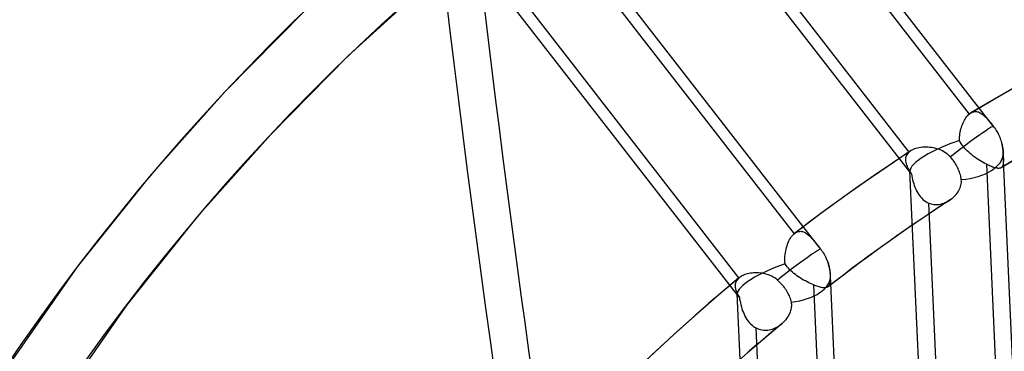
# Model space of a CAD drawing. Header units: millimetres. Extents: x -192 to 186, y -241 to 236.
# Tile 68 of 89: x -52 to -27, y 82 to 90. Entities that reach past the tile are written whole.
import ezdxf

# ---------------------------------------------------------------- set-up
doc = ezdxf.new("R2010")
doc.units = ezdxf.units.MM
doc.layers.add('MAIN-1', color=7, linetype='Continuous')
doc.layers.add('MAIN-2', color=7, linetype='Continuous')

msp = doc.modelspace()

# ---------------------------------------------------------------- linework, layer by layer
at = {"layer": 'MAIN-1'}
for p, q in [((-41.371, 91.026), (-43.429, 89.147)), ((-44.527, 90.29), (-46.546, 88.247)), ((-43.429, 89.147), (-45.389, 87.162)), ((-46.546, 88.247), (-48.468, 86.087)), ((-45.389, 87.162), (-47.257, 85.064)), ((-26.909, 86.318), (-26.91, 86.318)), ((-26.91, 86.318), (-26.91, 86.317)), ((-26.91, 86.317), (-26.91, 86.317)), ((-26.91, 86.317), (-26.91, 86.317)), ((-26.909, 86.318), (-26.909, 86.318)), ((-26.909, 86.318), (-26.909, 86.318)), ((-48.468, 86.087), (-50.29, 83.812)), ((-47.257, 85.064), (-49.028, 82.854)), ((-50.29, 83.812), (-53.028, 79.877)), ((-49.028, 82.854), (-51.691, 79.026))]:
    msp.add_line(p, q, dxfattribs=at)
for centre, major_axis, ratio, start_param, end_param in [((-0.5, -0.433), (108.018, -124.728), 0.75, 0.713724, 3.400514), ((-41, -35.507), (-104.417, 120.571), 0.75, -0.857072, 0), ((-41, -35.507), (103.763, -119.815), 0.75, 2.284521, 3.141593), ((-41, -35.507), (-104.417, 120.571), 0.75, -3.141592, -0.857072), ((23.423, 58.172), (35.819, -160.901), 0.352244, -1.924617, -1.568352), ((-41, -35.507), (103.763, -119.815), 0.75, 0, 2.284521), ((21.406, 18.538), (70.87, -81.833), 0.75, 3.141592, 3.855317), ((21.406, 18.538), (62.776, -72.488), 0.75, -3.141592, -2.427868), ((-41, -35.507), (-104.417, 120.571), 0.75, 0, 2.284521), ((-41, -35.507), (103.763, -119.815), 0.75, -3.141592, -0.857072)]:
    msp.add_ellipse(centre, major_axis=major_axis, ratio=ratio, start_param=start_param, end_param=end_param, dxfattribs=at)
at = {"layer": 'MAIN-2'}
for p, q in [((-27.108, 87.363), (-34.55, 96.953)), ((-34.332, 96.189), (-27.723, 87.672)), ((-29.2, 86.181), (-36.468, 95.547)), ((-29.24, 86.715), (-35.842, 95.224)), ((-31.515, 84.307), (-38.958, 93.898)), ((-38.754, 93.152), (-32.152, 84.644)), ((-33.568, 83.074), (-40.796, 92.388)), ((-33.547, 83.53), (-40.156, 92.047)), ((-26.055, 88.646), (-27.678, 87.705)), ((-27.723, 87.672), (-27.715, 87.679)), ((-27.715, 87.679), (-27.708, 87.685)), ((-27.708, 87.685), (-27.7, 87.69)), ((-27.7, 87.69), (-27.693, 87.696)), ((-27.693, 87.696), (-27.685, 87.701)), ((-27.685, 87.701), (-27.677, 87.706)), ((-27.677, 87.706), (-27.654, 87.718)), ((-27.654, 87.718), (-27.63, 87.728)), ((-27.63, 87.728), (-27.606, 87.735)), ((-27.606, 87.735), (-27.582, 87.739)), ((-27.582, 87.739), (-27.558, 87.74)), ((-27.558, 87.74), (-27.534, 87.739)), ((-27.534, 87.739), (-27.51, 87.735)), ((-27.51, 87.735), (-27.487, 87.728)), ((-27.487, 87.728), (-27.463, 87.719)), ((-27.463, 87.719), (-27.439, 87.707)), ((-27.439, 87.707), (-27.416, 87.693)), ((-27.416, 87.693), (-27.393, 87.677)), ((-27.393, 87.677), (-27.369, 87.659)), ((-27.891, 87.415), (-27.876, 87.451)), ((-27.876, 87.451), (-27.859, 87.485)), ((-27.859, 87.485), (-27.842, 87.518)), ((-27.842, 87.518), (-27.824, 87.549)), ((-27.824, 87.549), (-27.806, 87.578)), ((-27.806, 87.578), (-27.786, 87.605)), ((-27.786, 87.605), (-27.765, 87.63)), ((-27.765, 87.63), (-27.744, 87.652)), ((-27.744, 87.652), (-27.723, 87.672)), ((-27.369, 87.659), (-27.346, 87.64)), ((-27.346, 87.64), (-27.323, 87.618)), ((-27.323, 87.618), (-27.3, 87.595)), ((-27.3, 87.595), (-27.277, 87.57)), ((-27.277, 87.57), (-27.254, 87.544)), ((-27.254, 87.544), (-27.231, 87.517)), ((-27.231, 87.517), (-27.207, 87.488)), ((-27.207, 87.488), (-27.183, 87.458)), ((-27.183, 87.458), (-27.158, 87.427)), ((-27.158, 87.427), (-27.133, 87.395)), ((-27.954, 87.177), (-27.947, 87.219)), ((-27.947, 87.219), (-27.938, 87.26)), ((-27.938, 87.26), (-27.928, 87.3)), ((-27.928, 87.3), (-27.917, 87.339)), ((-27.917, 87.339), (-27.904, 87.378)), ((-27.904, 87.378), (-27.891, 87.415)), ((-27.133, 87.395), (-27.108, 87.363)), ((-27.108, 87.363), (-27.107, 87.362)), ((-27.107, 87.362), (-27.106, 87.36)), ((-27.106, 87.36), (-27.105, 87.359)), ((-27.105, 87.359), (-27.104, 87.358)), ((-27.104, 87.358), (-27.104, 87.357)), ((-27.104, 87.357), (-27.103, 87.356)), ((-27.103, 87.356), (-27.08, 87.325)), ((-27.08, 87.325), (-27.058, 87.294)), ((-27.058, 87.294), (-27.038, 87.263)), ((-27.038, 87.263), (-27.019, 87.231)), ((-27.019, 87.231), (-27, 87.197)), ((-27, 87.197), (-26.982, 87.161)), ((-25.286, 87.26), (-26.91, 86.317)), ((-27.965, 87.049), (-27.963, 87.092)), ((-27.965, 87.006), (-27.965, 87.049)), ((-27.945, 86.966), (-27.965, 87.006)), ((-27.963, 87.092), (-27.959, 87.135)), ((-27.959, 87.135), (-27.954, 87.177)), ((-27.921, 86.927), (-27.945, 86.966)), ((-26.982, 87.161), (-26.965, 87.125)), ((-26.965, 87.125), (-26.949, 87.089)), ((-26.949, 87.089), (-26.934, 87.052)), ((-26.934, 87.052), (-26.921, 87.016)), ((-26.921, 87.016), (-26.91, 86.981)), ((-26.91, 86.981), (-26.9, 86.945)), ((-26.9, 86.945), (-26.89, 86.908)), ((-29.202, 86.744), (-29.663, 86.437)), ((-29.263, 86.694), (-29.282, 86.671)), ((-29.24, 86.715), (-29.263, 86.694)), ((-29.234, 86.72), (-29.24, 86.715)), ((-29.228, 86.725), (-29.234, 86.72)), ((-29.221, 86.73), (-29.228, 86.725)), ((-29.215, 86.735), (-29.221, 86.73)), ((-29.208, 86.74), (-29.215, 86.735)), ((-29.202, 86.744), (-29.208, 86.74)), ((-29.172, 86.762), (-29.202, 86.744)), ((-29.139, 86.778), (-29.172, 86.762)), ((-29.104, 86.792), (-29.139, 86.778)), ((-29.068, 86.804), (-29.104, 86.792)), ((-29.029, 86.815), (-29.068, 86.804)), ((-28.988, 86.823), (-29.029, 86.815)), ((-28.947, 86.83), (-28.988, 86.823)), ((-28.904, 86.834), (-28.947, 86.83)), ((-28.86, 86.837), (-28.904, 86.834)), ((-28.815, 86.837), (-28.86, 86.837)), ((-28.769, 86.836), (-28.815, 86.837)), ((-28.724, 86.832), (-28.769, 86.836)), ((-28.678, 86.827), (-28.724, 86.832)), ((-28.632, 86.819), (-28.678, 86.827)), ((-28.587, 86.809), (-28.632, 86.819)), ((-28.542, 86.798), (-28.587, 86.809)), ((-28.499, 86.784), (-28.542, 86.798)), ((-28.456, 86.768), (-28.499, 86.784)), ((-28.414, 86.75), (-28.456, 86.768)), ((-28.373, 86.729), (-28.414, 86.75)), ((-28.334, 86.706), (-28.373, 86.729)), ((-28.296, 86.681), (-28.334, 86.706)), ((-28.26, 86.653), (-28.296, 86.681)), ((-27.895, 86.888), (-27.921, 86.927)), ((-27.867, 86.851), (-27.895, 86.888)), ((-27.836, 86.814), (-27.867, 86.851)), ((-27.803, 86.779), (-27.836, 86.814)), ((-27.768, 86.744), (-27.803, 86.779)), ((-27.732, 86.71), (-27.768, 86.744)), ((-27.694, 86.677), (-27.732, 86.71)), ((-26.89, 86.908), (-26.883, 86.877)), ((-26.883, 86.877), (-26.878, 86.846)), ((-26.878, 86.846), (-26.873, 86.816)), ((-26.873, 86.816), (-26.869, 86.785)), ((-26.869, 86.785), (-26.865, 86.755)), ((-26.865, 86.755), (-26.863, 86.726)), ((-26.863, 86.726), (-26.862, 86.694)), ((-26.862, 86.694), (-26.86, 86.663)), ((-25.516, 56.843), (-26.859, 86.687)), ((-29.663, 86.437), (-30.121, 86.125)), ((-29.331, 86.538), (-29.332, 86.509)), ((-29.332, 86.509), (-29.329, 86.48)), ((-29.328, 86.567), (-29.331, 86.538)), ((-29.329, 86.48), (-29.324, 86.449)), ((-29.321, 86.594), (-29.328, 86.567)), ((-29.324, 86.449), (-29.316, 86.419)), ((-29.311, 86.621), (-29.321, 86.594)), ((-29.298, 86.646), (-29.311, 86.621)), ((-29.282, 86.671), (-29.298, 86.646)), ((-28.226, 86.623), (-28.26, 86.653)), ((-28.195, 86.59), (-28.226, 86.623)), ((-28.172, 86.564), (-28.195, 86.59)), ((-28.15, 86.538), (-28.172, 86.564)), ((-28.128, 86.51), (-28.15, 86.538)), ((-28.107, 86.48), (-28.128, 86.51)), ((-28.086, 86.45), (-28.107, 86.48)), ((-28.067, 86.42), (-28.086, 86.45)), ((-27.655, 86.645), (-27.694, 86.677)), ((-27.616, 86.614), (-27.655, 86.645)), ((-27.575, 86.584), (-27.616, 86.614)), ((-27.533, 86.555), (-27.575, 86.584)), ((-27.492, 86.527), (-27.533, 86.555)), ((-27.45, 86.5), (-27.492, 86.527)), ((-27.408, 86.475), (-27.45, 86.5)), ((-27.367, 86.451), (-27.408, 86.475)), ((-27.326, 86.428), (-27.367, 86.451)), ((-26.86, 86.663), (-26.859, 86.632)), ((-26.858, 86.441), (-26.86, 86.424)), ((-26.859, 86.632), (-26.858, 86.603)), ((-26.858, 86.603), (-26.857, 86.576)), ((-26.857, 86.46), (-26.858, 86.441)), ((-26.857, 86.576), (-26.856, 86.55)), ((-26.856, 86.48), (-26.857, 86.46)), ((-26.856, 86.55), (-26.856, 86.525)), ((-26.856, 86.525), (-26.856, 86.502)), ((-26.856, 86.502), (-26.856, 86.48)), ((-29.316, 86.419), (-29.306, 86.387)), ((-29.306, 86.387), (-29.293, 86.356)), ((-29.293, 86.356), (-29.278, 86.324)), ((-29.278, 86.324), (-29.262, 86.292)), ((-29.262, 86.292), (-29.243, 86.259)), ((-29.243, 86.259), (-29.223, 86.226)), ((-29.223, 86.226), (-29.202, 86.193)), ((-27.875, 56.387), (-29.219, 86.232)), ((-29.202, 86.193), (-29.179, 86.16)), ((-28.048, 86.389), (-28.067, 86.42)), ((-28.031, 86.357), (-28.048, 86.389)), ((-28.015, 86.327), (-28.031, 86.357)), ((-28.001, 86.297), (-28.015, 86.327)), ((-27.987, 86.267), (-28.001, 86.297)), ((-27.975, 86.235), (-27.987, 86.267)), ((-27.963, 86.203), (-27.975, 86.235)), ((-27.953, 86.171), (-27.963, 86.203)), ((-27.285, 86.407), (-27.326, 86.428)), ((-27.285, 86.407), (-26.892, 77.671)), ((-27.251, 86.39), (-27.285, 86.407)), ((-27.218, 86.374), (-27.251, 86.39)), ((-27.187, 86.36), (-27.218, 86.374)), ((-27.156, 86.348), (-27.187, 86.36)), ((-27.127, 86.336), (-27.156, 86.348)), ((-27.099, 86.327), (-27.127, 86.336)), ((-27.073, 86.319), (-27.099, 86.327)), ((-27.048, 86.312), (-27.073, 86.319)), ((-27.025, 86.307), (-27.048, 86.312)), ((-27.004, 86.304), (-27.025, 86.307)), ((-26.985, 86.302), (-27.004, 86.304)), ((-26.967, 86.302), (-26.985, 86.302)), ((-26.95, 86.304), (-26.967, 86.302)), ((-26.936, 86.307), (-26.95, 86.304)), ((-26.922, 86.311), (-26.936, 86.307)), ((-26.91, 86.317), (-26.922, 86.311)), ((-26.905, 86.321), (-26.909, 86.318)), ((-26.902, 86.323), (-26.905, 86.321)), ((-26.898, 86.326), (-26.902, 86.323)), ((-26.895, 86.329), (-26.898, 86.326)), ((-26.892, 86.332), (-26.895, 86.329)), ((-26.889, 86.336), (-26.892, 86.332)), ((-26.883, 86.345), (-26.889, 86.336)), ((-26.877, 86.355), (-26.883, 86.345)), ((-26.872, 86.366), (-26.877, 86.355)), ((-26.868, 86.379), (-26.872, 86.366)), ((-26.865, 86.392), (-26.868, 86.379)), ((-26.862, 86.407), (-26.865, 86.392)), ((-26.86, 86.424), (-26.862, 86.407)), ((-30.121, 86.125), (-30.69, 85.725)), ((-29.179, 86.16), (-29.171, 86.111)), ((-29.171, 86.111), (-29.161, 86.062)), ((-29.161, 86.062), (-29.151, 86.013)), ((-29.151, 86.013), (-29.138, 85.964)), ((-29.138, 85.964), (-29.125, 85.916)), ((-27.943, 86.139), (-27.953, 86.171)), ((-27.935, 86.107), (-27.943, 86.139)), ((-27.929, 86.076), (-27.935, 86.107)), ((-27.924, 86.045), (-27.929, 86.076)), ((-27.92, 86.016), (-27.924, 86.045)), ((-27.923, 85.91), (-27.919, 85.945)), ((-27.918, 85.981), (-27.92, 86.016)), ((-27.919, 85.945), (-27.918, 85.981)), ((-30.69, 85.725), (-31.254, 85.319)), ((-29.125, 85.916), (-29.11, 85.869)), ((-29.11, 85.869), (-29.093, 85.823)), ((-29.093, 85.823), (-29.074, 85.778)), ((-29.074, 85.778), (-29.054, 85.735)), ((-29.054, 85.735), (-29.031, 85.693)), ((-29.031, 85.693), (-29.007, 85.653)), ((-28.024, 85.675), (-28.003, 85.707)), ((-28.003, 85.707), (-27.983, 85.739)), ((-27.983, 85.739), (-27.966, 85.772)), ((-27.966, 85.772), (-27.951, 85.806)), ((-27.951, 85.806), (-27.939, 85.84)), ((-27.939, 85.84), (-27.93, 85.875)), ((-27.93, 85.875), (-27.923, 85.91)), ((-29.007, 85.653), (-28.98, 85.615)), ((-28.98, 85.615), (-28.952, 85.579)), ((-28.952, 85.579), (-28.922, 85.546)), ((-28.922, 85.546), (-28.89, 85.515)), ((-28.89, 85.515), (-28.856, 85.488)), ((-28.856, 85.488), (-28.82, 85.463)), ((-28.82, 85.463), (-28.782, 85.442)), ((-28.782, 85.442), (-28.744, 85.424)), ((-28.215, 85.495), (-28.733, 85.152)), ((-28.36, 85.423), (-28.328, 85.435)), ((-28.328, 85.435), (-28.298, 85.449)), ((-28.298, 85.449), (-28.267, 85.464)), ((-28.267, 85.464), (-28.238, 85.481)), ((-28.238, 85.481), (-28.209, 85.5)), ((-28.209, 85.5), (-28.2, 85.505)), ((-28.2, 85.505), (-28.192, 85.511)), ((-28.192, 85.511), (-28.184, 85.517)), ((-28.184, 85.517), (-28.176, 85.523)), ((-28.176, 85.523), (-28.168, 85.529)), ((-28.168, 85.529), (-28.16, 85.535)), ((-28.16, 85.535), (-28.13, 85.561)), ((-28.13, 85.561), (-28.101, 85.587)), ((-28.101, 85.587), (-28.074, 85.615)), ((-28.074, 85.615), (-28.048, 85.645)), ((-28.048, 85.645), (-28.024, 85.675)), ((-31.254, 85.319), (-31.697, 84.99)), ((-28.351, 76.704), (-28.744, 85.424)), ((-28.744, 85.424), (-28.713, 85.412)), ((-28.713, 85.412), (-28.683, 85.403)), ((-28.683, 85.403), (-28.651, 85.396)), ((-28.651, 85.396), (-28.619, 85.391)), ((-28.619, 85.391), (-28.586, 85.388)), ((-28.586, 85.388), (-28.554, 85.387)), ((-28.554, 85.387), (-28.521, 85.388)), ((-28.521, 85.388), (-28.489, 85.392)), ((-28.489, 85.392), (-28.456, 85.397)), ((-28.456, 85.397), (-28.424, 85.404)), ((-28.424, 85.404), (-28.392, 85.412)), ((-28.392, 85.412), (-28.36, 85.423)), ((-31.697, 84.99), (-32.136, 84.657)), ((-28.733, 85.152), (-29.247, 84.803)), ((-32.093, 84.684), (-32.071, 84.694)), ((-32.071, 84.694), (-32.049, 84.702)), ((-32.049, 84.702), (-32.027, 84.707)), ((-32.027, 84.707), (-32.004, 84.709)), ((-32.004, 84.709), (-31.982, 84.71)), ((-31.982, 84.71), (-31.96, 84.707)), ((-31.96, 84.707), (-31.937, 84.703)), ((-31.937, 84.703), (-31.915, 84.696)), ((-31.915, 84.696), (-31.893, 84.687)), ((-31.893, 84.687), (-31.871, 84.677)), ((-29.247, 84.803), (-29.77, 84.435)), ((-32.299, 84.427), (-32.281, 84.465)), ((-32.281, 84.465), (-32.262, 84.501)), ((-32.262, 84.501), (-32.242, 84.535)), ((-32.242, 84.535), (-32.221, 84.567)), ((-32.221, 84.567), (-32.199, 84.596)), ((-32.199, 84.596), (-32.176, 84.621)), ((-32.176, 84.621), (-32.152, 84.644)), ((-32.152, 84.644), (-32.149, 84.646)), ((-32.149, 84.646), (-32.146, 84.648)), ((-32.146, 84.648), (-32.144, 84.651)), ((-32.144, 84.651), (-32.141, 84.653)), ((-32.141, 84.653), (-32.139, 84.655)), ((-32.139, 84.655), (-32.136, 84.657)), ((-32.136, 84.657), (-32.115, 84.672)), ((-32.115, 84.672), (-32.093, 84.684)), ((-31.871, 84.677), (-31.849, 84.664)), ((-31.849, 84.664), (-31.827, 84.649)), ((-31.827, 84.649), (-31.805, 84.633)), ((-31.805, 84.633), (-31.783, 84.615)), ((-31.783, 84.615), (-31.762, 84.596)), ((-31.762, 84.596), (-31.74, 84.575)), ((-31.74, 84.575), (-31.719, 84.553)), ((-31.719, 84.553), (-31.697, 84.53)), ((-31.697, 84.53), (-31.676, 84.506)), ((-31.676, 84.506), (-31.654, 84.481)), ((-31.654, 84.481), (-31.632, 84.454)), ((-31.632, 84.454), (-31.609, 84.427)), ((-32.371, 84.166), (-32.363, 84.212)), ((-32.363, 84.212), (-32.354, 84.258)), ((-32.354, 84.258), (-32.342, 84.302)), ((-32.342, 84.302), (-32.329, 84.345)), ((-32.329, 84.345), (-32.315, 84.387)), ((-32.315, 84.387), (-32.299, 84.427)), ((-31.609, 84.427), (-31.587, 84.398)), ((-31.587, 84.398), (-31.563, 84.369)), ((-31.563, 84.369), (-31.54, 84.339)), ((-31.54, 84.339), (-31.516, 84.308)), ((-31.516, 84.308), (-31.509, 84.299)), ((-31.509, 84.299), (-31.503, 84.291)), ((-31.503, 84.291), (-31.496, 84.282)), ((-31.496, 84.282), (-31.489, 84.273)), ((-31.489, 84.273), (-31.483, 84.265)), ((-31.483, 84.265), (-31.476, 84.256)), ((-31.476, 84.256), (-31.453, 84.226)), ((-31.453, 84.226), (-31.432, 84.196)), ((-31.432, 84.196), (-31.411, 84.163)), ((-29.77, 84.435), (-30.291, 84.06)), ((-32.384, 84.025), (-32.382, 84.072)), ((-32.384, 83.978), (-32.384, 84.025)), ((-32.382, 83.931), (-32.384, 83.978)), ((-32.382, 84.072), (-32.377, 84.119)), ((-32.377, 84.119), (-32.371, 84.166)), ((-31.411, 84.163), (-31.39, 84.13)), ((-31.39, 84.13), (-31.37, 84.095)), ((-31.37, 84.095), (-31.352, 84.06)), ((-31.352, 84.06), (-31.335, 84.024)), ((-31.335, 84.024), (-31.319, 83.989)), ((-31.319, 83.989), (-31.305, 83.953)), ((-31.305, 83.953), (-31.292, 83.917)), ((-30.291, 84.06), (-30.794, 83.686)), ((-32.377, 83.885), (-32.382, 83.931)), ((-32.353, 83.848), (-32.377, 83.885)), ((-32.325, 83.812), (-32.353, 83.848)), ((-32.295, 83.776), (-32.325, 83.812)), ((-32.263, 83.742), (-32.295, 83.776)), ((-32.229, 83.709), (-32.263, 83.742)), ((-32.193, 83.677), (-32.229, 83.709)), ((-31.292, 83.917), (-31.28, 83.879)), ((-31.28, 83.879), (-31.269, 83.841)), ((-31.269, 83.841), (-31.26, 83.802)), ((-31.26, 83.802), (-31.252, 83.764)), ((-31.252, 83.764), (-31.246, 83.726)), ((-31.246, 83.726), (-31.242, 83.69)), ((-33.541, 83.534), (-33.672, 83.425)), ((-33.614, 83.446), (-33.624, 83.423)), ((-33.601, 83.468), (-33.614, 83.446)), ((-33.585, 83.49), (-33.601, 83.468)), ((-33.567, 83.51), (-33.585, 83.49)), ((-33.547, 83.53), (-33.567, 83.51)), ((-33.546, 83.531), (-33.547, 83.53)), ((-33.545, 83.531), (-33.546, 83.531)), ((-33.544, 83.532), (-33.545, 83.531)), ((-33.543, 83.533), (-33.544, 83.532)), ((-33.542, 83.534), (-33.543, 83.533)), ((-33.541, 83.534), (-33.542, 83.534)), ((-33.517, 83.553), (-33.541, 83.534)), ((-33.491, 83.57), (-33.517, 83.553)), ((-33.462, 83.585), (-33.491, 83.57)), ((-33.432, 83.6), (-33.462, 83.585)), ((-33.399, 83.613), (-33.432, 83.6)), ((-33.365, 83.624), (-33.399, 83.613)), ((-33.329, 83.634), (-33.365, 83.624)), ((-33.292, 83.642), (-33.329, 83.634)), ((-33.254, 83.649), (-33.292, 83.642)), ((-33.214, 83.654), (-33.254, 83.649)), ((-33.174, 83.657), (-33.214, 83.654)), ((-33.133, 83.659), (-33.174, 83.657)), ((-33.091, 83.658), (-33.133, 83.659)), ((-33.049, 83.657), (-33.091, 83.658)), ((-33.007, 83.653), (-33.049, 83.657)), ((-32.965, 83.648), (-33.007, 83.653)), ((-32.922, 83.64), (-32.965, 83.648)), ((-32.88, 83.631), (-32.922, 83.64)), ((-32.838, 83.619), (-32.88, 83.631)), ((-32.797, 83.606), (-32.838, 83.619)), ((-32.756, 83.59), (-32.797, 83.606)), ((-32.716, 83.572), (-32.756, 83.59)), ((-32.678, 83.552), (-32.716, 83.572)), ((-32.64, 83.529), (-32.678, 83.552)), ((-32.604, 83.504), (-32.64, 83.529)), ((-32.57, 83.477), (-32.604, 83.504)), ((-32.542, 83.452), (-32.57, 83.477)), ((-32.515, 83.426), (-32.542, 83.452)), ((-32.156, 83.645), (-32.193, 83.677)), ((-32.117, 83.615), (-32.156, 83.645)), ((-32.077, 83.585), (-32.117, 83.615)), ((-32.036, 83.557), (-32.077, 83.585)), ((-31.994, 83.529), (-32.036, 83.557)), ((-31.951, 83.503), (-31.994, 83.529)), ((-31.908, 83.477), (-31.951, 83.503)), ((-31.865, 83.453), (-31.908, 83.477)), ((-31.822, 83.43), (-31.865, 83.453)), ((-30.794, 83.686), (-31.291, 83.307)), ((-31.242, 83.69), (-31.239, 83.655)), ((-31.238, 83.442), (-31.241, 83.42)), ((-31.239, 83.655), (-31.238, 83.619)), ((-31.238, 83.619), (-31.236, 83.585)), ((-31.237, 83.467), (-31.238, 83.442)), ((-31.236, 83.493), (-31.237, 83.467)), ((-31.236, 83.585), (-31.236, 83.552)), ((-31.236, 83.552), (-31.235, 83.522)), ((-31.235, 83.522), (-31.236, 83.493)), ((-29.884, 53.736), (-31.227, 83.58)), ((-33.933, 83.205), (-34.063, 83.095)), ((-33.803, 83.315), (-33.933, 83.205)), ((-33.672, 83.425), (-33.803, 83.315)), ((-33.638, 83.374), (-33.641, 83.349)), ((-33.641, 83.349), (-33.641, 83.323)), ((-33.641, 83.323), (-33.639, 83.297)), ((-33.639, 83.297), (-33.635, 83.27)), ((-33.632, 83.399), (-33.638, 83.374)), ((-33.635, 83.27), (-33.629, 83.243)), ((-33.624, 83.423), (-33.632, 83.399)), ((-33.629, 83.243), (-33.621, 83.216)), ((-33.621, 83.216), (-33.61, 83.188)), ((-32.49, 83.401), (-32.515, 83.426)), ((-32.465, 83.375), (-32.49, 83.401)), ((-32.441, 83.347), (-32.465, 83.375)), ((-32.418, 83.318), (-32.441, 83.347)), ((-32.394, 83.289), (-32.418, 83.318)), ((-32.372, 83.258), (-32.394, 83.289)), ((-32.352, 83.227), (-32.372, 83.258)), ((-32.333, 83.197), (-32.352, 83.227)), ((-32.315, 83.166), (-32.333, 83.197)), ((-31.78, 83.408), (-31.822, 83.43)), ((-31.737, 83.388), (-31.78, 83.408)), ((-31.696, 83.369), (-31.737, 83.388)), ((-31.656, 83.352), (-31.696, 83.369)), ((-31.656, 83.352), (-31.263, 74.633)), ((-31.626, 83.341), (-31.656, 83.352)), ((-31.597, 83.33), (-31.626, 83.341)), ((-31.569, 83.32), (-31.597, 83.33)), ((-31.541, 83.311), (-31.569, 83.32)), ((-31.515, 83.303), (-31.541, 83.311)), ((-31.491, 83.297), (-31.515, 83.303)), ((-31.467, 83.292), (-31.491, 83.297)), ((-31.445, 83.287), (-31.467, 83.292)), ((-31.424, 83.284), (-31.445, 83.287)), ((-31.404, 83.282), (-31.424, 83.284)), ((-31.385, 83.282), (-31.404, 83.282)), ((-31.368, 83.282), (-31.385, 83.282)), ((-31.352, 83.283), (-31.368, 83.282)), ((-31.337, 83.286), (-31.352, 83.283)), ((-31.323, 83.29), (-31.337, 83.286)), ((-31.311, 83.295), (-31.323, 83.29)), ((-31.3, 83.301), (-31.311, 83.295)), ((-31.29, 83.308), (-31.3, 83.301)), ((-31.289, 83.309), (-31.29, 83.308)), ((-31.288, 83.31), (-31.289, 83.309)), ((-31.287, 83.31), (-31.288, 83.31)), ((-31.286, 83.311), (-31.287, 83.31)), ((-31.285, 83.312), (-31.286, 83.311)), ((-31.284, 83.313), (-31.285, 83.312)), ((-31.274, 83.324), (-31.284, 83.313)), ((-31.266, 83.335), (-31.274, 83.324)), ((-31.259, 83.349), (-31.266, 83.335)), ((-31.253, 83.364), (-31.259, 83.349)), ((-31.248, 83.381), (-31.253, 83.364)), ((-31.244, 83.399), (-31.248, 83.381)), ((-31.241, 83.42), (-31.244, 83.399)), ((-34.193, 82.984), (-34.322, 82.872)), ((-34.063, 83.095), (-34.193, 82.984)), ((-33.61, 83.188), (-33.598, 83.16)), ((-33.598, 83.16), (-33.584, 83.131)), ((-32.243, 53.28), (-33.587, 83.125)), ((-33.584, 83.131), (-33.569, 83.103)), ((-33.569, 83.103), (-33.552, 83.074)), ((-33.552, 83.074), (-33.534, 83.045)), ((-33.534, 83.045), (-33.527, 82.996)), ((-33.527, 82.996), (-33.518, 82.946)), ((-33.518, 82.946), (-33.508, 82.897)), ((-32.299, 83.137), (-32.315, 83.166)), ((-32.284, 83.106), (-32.299, 83.137)), ((-32.27, 83.075), (-32.284, 83.106)), ((-32.256, 83.043), (-32.27, 83.075)), ((-32.245, 83.011), (-32.256, 83.043)), ((-32.234, 82.979), (-32.245, 83.011)), ((-32.226, 82.947), (-32.234, 82.979)), ((-32.219, 82.917), (-32.226, 82.947)), ((-34.322, 82.872), (-35.192, 82.1)), ((-33.508, 82.897), (-33.496, 82.847)), ((-33.496, 82.847), (-33.483, 82.798)), ((-33.483, 82.798), (-33.468, 82.75)), ((-33.468, 82.75), (-33.452, 82.702)), ((-33.452, 82.702), (-33.434, 82.656)), ((-32.239, 82.675), (-32.229, 82.705)), ((-32.229, 82.705), (-32.221, 82.735)), ((-32.221, 82.735), (-32.215, 82.766)), ((-32.213, 82.887), (-32.219, 82.917)), ((-32.215, 82.766), (-32.212, 82.796)), ((-32.211, 82.857), (-32.213, 82.887)), ((-32.212, 82.796), (-32.21, 82.827)), ((-32.21, 82.827), (-32.211, 82.857)), ((-33.434, 82.656), (-33.414, 82.61)), ((-33.414, 82.61), (-33.392, 82.566)), ((-33.392, 82.566), (-33.369, 82.523)), ((-33.369, 82.523), (-33.343, 82.482)), ((-33.343, 82.482), (-33.316, 82.443)), ((-32.4, 82.427), (-32.376, 82.452)), ((-32.376, 82.452), (-32.354, 82.477)), ((-32.354, 82.477), (-32.333, 82.504)), ((-32.333, 82.504), (-32.313, 82.531)), ((-32.313, 82.531), (-32.295, 82.559)), ((-32.295, 82.559), (-32.279, 82.588)), ((-32.279, 82.588), (-32.264, 82.616)), ((-32.264, 82.616), (-32.25, 82.646)), ((-32.25, 82.646), (-32.239, 82.675)), ((-33.316, 82.443), (-33.286, 82.406)), ((-33.286, 82.406), (-33.254, 82.372)), ((-33.254, 82.372), (-33.221, 82.341)), ((-33.221, 82.341), (-33.186, 82.312)), ((-33.186, 82.312), (-33.148, 82.286)), ((-33.148, 82.286), (-33.109, 82.264)), ((-32.716, 73.528), (-33.109, 82.264)), ((-33.109, 82.264), (-33.074, 82.248)), ((-33.074, 82.248), (-33.039, 82.235)), ((-33.039, 82.235), (-33.002, 82.224)), ((-33.002, 82.224), (-32.965, 82.216)), ((-32.965, 82.216), (-32.927, 82.211)), ((-32.927, 82.211), (-32.889, 82.209)), ((-32.889, 82.209), (-32.851, 82.21)), ((-32.851, 82.21), (-32.812, 82.213)), ((-32.812, 82.213), (-32.774, 82.219)), ((-32.774, 82.219), (-32.736, 82.227)), ((-32.598, 82.257), (-32.736, 82.141)), ((-32.736, 82.227), (-32.699, 82.238)), ((-32.699, 82.238), (-32.662, 82.252)), ((-32.662, 82.252), (-32.626, 82.267)), ((-32.626, 82.267), (-32.59, 82.284)), ((-32.46, 82.372), (-32.598, 82.257)), ((-32.59, 82.284), (-32.556, 82.304)), ((-32.556, 82.304), (-32.522, 82.325)), ((-32.522, 82.325), (-32.49, 82.348)), ((-32.49, 82.348), (-32.458, 82.373)), ((-32.458, 82.373), (-32.457, 82.374)), ((-32.457, 82.374), (-32.456, 82.375)), ((-32.456, 82.375), (-32.454, 82.376)), ((-32.454, 82.376), (-32.453, 82.377)), ((-32.453, 82.377), (-32.452, 82.379)), ((-32.452, 82.379), (-32.451, 82.38)), ((-32.451, 82.38), (-32.425, 82.403)), ((-32.425, 82.403), (-32.4, 82.427)), ((-35.192, 82.1), (-36.043, 81.307)), ((-32.874, 82.025), (-33.011, 81.909)), ((-32.736, 82.141), (-32.874, 82.025)), ((-33.148, 81.792), (-33.284, 81.674)), ((-33.011, 81.909), (-33.148, 81.792))]:
    msp.add_line(p, q, dxfattribs=at)
for centre, start, end in [((-28.047, 86.634), 37.4246, 37.8111), ((-28.047, 86.634), 2.576, 13.3261), ((-32.415, 83.527), 2.5738, 22.9097)]:
    msp.add_arc(centre, 1.189, start, end, dxfattribs=at)
for centre, major_axis, ratio, start_param, end_param in [((8.206, 7.106), (-114.658, 132.395), 0.75, -1.616769, -0.097375), ((8.206, 7.106), (113.62, -131.197), 0.75, 1.524472, 3.04457), ((3.806, 3.296), (-114.658, 132.395), 0.75, -1.616769, -0.097375), ((3.806, 3.296), (113.62, -131.197), 0.75, 1.524472, 3.04457), ((21.406, 18.538), (-96.188, 111.068), 0.75, -1.610102, -0.104042), ((21.406, 18.538), (95.15, -109.87), 0.75, 1.531844, 3.037198), ((0, 0), (-107.363, 123.972), 0.75, -2.427868, 0.713724), ((21.406, 18.538), (-88.094, 101.723), 0.75, -1.607127, -0.107017), ((21.406, 18.538), (87.057, -100.525), 0.75, 1.534887, 3.034154), ((21.406, 18.538), (-80.001, 92.377), 0.75, -1.60355, -0.110594), ((21.406, 18.538), (78.963, -91.179), 0.75, 1.538555, 3.030487), ((-17.293, -56.45), (-43.878, 197.104), 0.352244, -0.877768, -0.24945), ((-18.207, -56.653), (43.878, -197.104), 0.352244, 2.263824, 2.892143), ((24.336, 58.375), (-35.819, 160.901), 0.352244, 1.007187, 1.573241), ((21.406, 18.538), (-71.907, 83.032), 0.75, -1.599167, -0.114977), ((21.406, 18.538), (70.87, -81.833), 0.75, 1.543061, 3.025981), ((21.406, 18.538), (-63.814, 73.686), 0.75, -1.59367, -0.120474), ((21.406, 18.538), (62.776, -72.488), 0.75, 1.54873, 3.020312), ((21.406, 18.538), (-55.721, 64.341), 0.75, -1.586575, -0.127569), ((21.406, 18.538), (54.683, -63.142), 0.75, 1.553511, 3.01553), ((21.406, 18.538), (-71.907, 83.032), 0.75, -0.000001, 0.713724), ((17.006, 14.727), (-50.532, 58.35), 0.75, -1.58217, -0.131974), ((21.406, 18.538), (-63.814, 73.686), 0.75, 0, 0.713724), ((-28.047, 86.634), (-0.939, -0.729), 0.047367, -3.141581, -2.292255), ((-28.047, 86.634), (-0.939, -0.729), 0.047367, 3.139956, 3.141605), ((-28.047, 86.634), (-1.167, -0.429), 0.262072, -1.736888, -0.08018), ((-28.047, 86.634), (-0.939, -0.729), 0.047367, -2.292255, -1.449897), ((21.406, 18.538), (-55.721, 64.341), 0.75, -0.09961, -0.043737), ((-28.047, 86.634), (-1.188, -0.053), 0.525615, 1.65402, 3.141498), ((-28.047, 86.634), (-1.188, -0.053), 0.525615, -3.139172, -3.079634), ((-28.047, 86.634), (-1.188, -0.053), 0.525615, 3.141498, 3.144013), ((-28.047, 86.634), (-1.167, -0.429), 0.262072, -0.08018, 0.086101), ((-28.047, 86.634), (-1.167, -0.429), 0.262072, 0.086101, 0.16623), ((21.406, 18.538), (54.683, -63.142), 0.75, 3.039378, 3.10046), ((-32.415, 83.527), (-0.939, -0.729), 0.047367, -3.134614, -2.292255), ((-32.415, 83.527), (-0.939, -0.729), 0.047367, -2.292255, -1.441282), ((-32.415, 83.527), (-1.167, -0.429), 0.262072, -1.698849, -0.081389), ((21.406, 18.538), (-55.721, 64.341), 0.75, -0.015779, 0.713724), ((-32.415, 83.527), (-1.188, -0.053), 0.525615, 1.713071, 3.141664), ((-32.415, 83.527), (-1.188, -0.053), 0.525615, -3.13801, -3.020583), ((-32.415, 83.527), (-1.188, -0.053), 0.525615, -3.141522, -3.13801), ((-32.415, 83.527), (-1.167, -0.429), 0.262072, -0.081389, 0.08711), ((-32.415, 83.527), (-1.167, -0.429), 0.262072, 0.08711, 0.204269), ((21.406, 18.538), (54.683, -63.142), 0.75, 3.124308, 3.271425)]:
    msp.add_ellipse(centre, major_axis=major_axis, ratio=ratio, start_param=start_param, end_param=end_param, dxfattribs=at)

doc.saveas('drawing.dxf')
